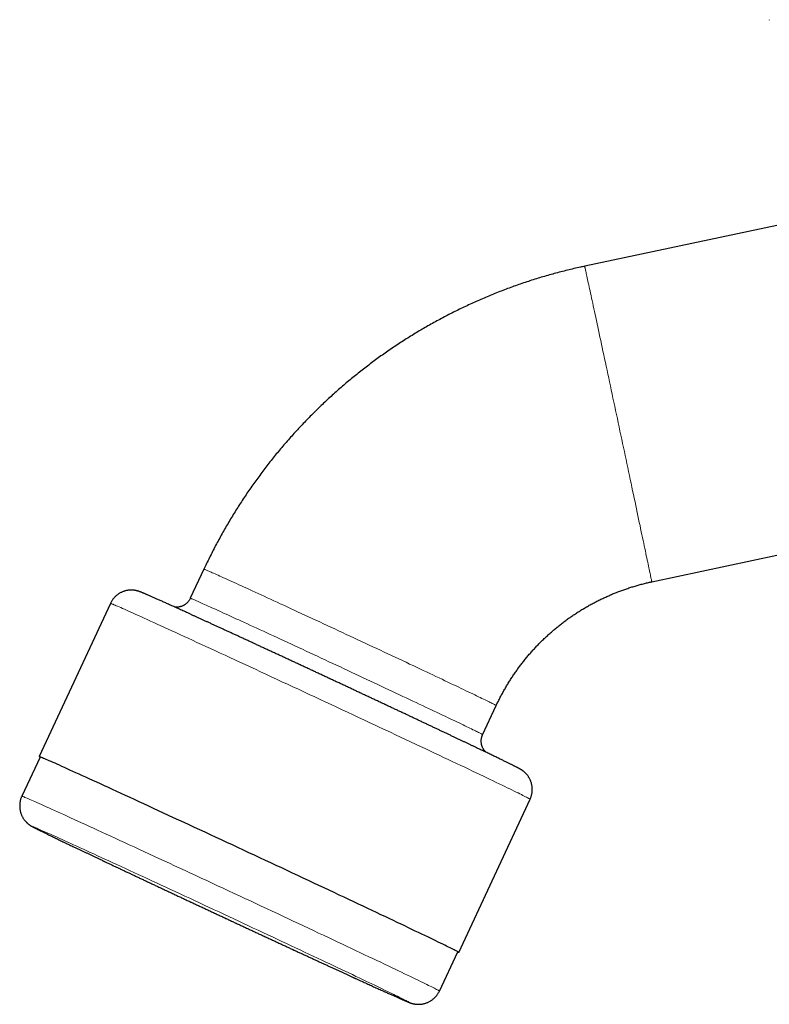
# Model space of a CAD drawing. Header units: millimetres. Extents: x 8 to 1336, y 12 to 1541.
# Tile 9 of 13: x 31 to 129, y 1372 to 1500. Entities that reach past the tile are written whole.
import ezdxf

# ---------------------------------------------------------------- set-up
doc = ezdxf.new("R2010")
doc.units = ezdxf.units.MM

msp = doc.modelspace()

# ---------------------------------------------------------------- linework, layer by layer
at = {"color": 7, "linetype": 'Continuous', "lineweight": 30}
for p, q in [((128.83, 1500.35), (128.83, 1500.3)), ((129.83, 1473.58), (104.79, 1468.26)), ((113.52, 1427.18), (129.83, 1430.65)), ((55.2, 1428.82), (53.43, 1425.03)), ((43.03, 1424.37), (33.73, 1404.43)), ((91.5, 1407.28), (93.27, 1411.07)), ((33.87, 1404.37), (31.49, 1399.27)), ((88.38, 1378.94), (97.68, 1398.88)), ((85.87, 1373.91), (88.25, 1379.01))]:
    msp.add_line(p, q, dxfattribs=at)
at = {"color": 252, "linetype": 'Continuous', "lineweight": 0, "flags": 128}
for points in [[(104.79, 1468.26), (104.79, 1468.26), (104.79, 1468.24), (104.8, 1468.21), (104.81, 1468.16), (104.82, 1468.11), (104.84, 1468.03), (104.86, 1467.95), (104.88, 1467.85), (104.91, 1467.73), (104.94, 1467.6), (104.97, 1467.46), (105, 1467.31), (105.04, 1467.14), (105.08, 1466.95), (105.12, 1466.76), (105.16, 1466.55), (105.21, 1466.33), (105.26, 1466.1), (105.32, 1465.85), (105.37, 1465.59), (105.43, 1465.32), (105.49, 1465.04), (105.55, 1464.74), (105.62, 1464.43), (105.69, 1464.12), (105.76, 1463.79), (105.83, 1463.45), (105.91, 1463.09), (105.99, 1462.73), (106.07, 1462.36), (106.15, 1461.98), (106.23, 1461.59), (106.32, 1461.18), (106.41, 1460.77), (106.5, 1460.35), (106.59, 1459.93), (106.68, 1459.49), (106.78, 1459.04), (106.87, 1458.59), (106.97, 1458.13), (107.07, 1457.67), (107.17, 1457.19), (107.27, 1456.71), (107.38, 1456.22), (107.48, 1455.73), (107.59, 1455.23), (107.7, 1454.73), (107.8, 1454.22), (107.91, 1453.71), (108.02, 1453.19), (108.13, 1452.67), (108.25, 1452.15), (108.36, 1451.62), (108.47, 1451.1), (108.58, 1450.56), (108.7, 1450.03), (108.81, 1449.49), (108.92, 1448.96), (109.04, 1448.42), (109.15, 1447.88)], [(109.15, 1447.88), (109.27, 1447.35), (109.38, 1446.81), (109.5, 1446.27), (109.61, 1445.74), (109.72, 1445.2), (109.84, 1444.67), (109.95, 1444.14), (110.06, 1443.61), (110.17, 1443.08), (110.28, 1442.56), (110.39, 1442.04), (110.5, 1441.53), (110.61, 1441.02), (110.72, 1440.51), (110.82, 1440.01), (110.93, 1439.52), (111.03, 1439.02), (111.14, 1438.54), (111.24, 1438.06), (111.34, 1437.59), (111.43, 1437.13), (111.53, 1436.67), (111.63, 1436.22), (111.72, 1435.78), (111.81, 1435.35), (111.9, 1434.92), (111.99, 1434.5), (112.07, 1434.1), (112.16, 1433.7), (112.24, 1433.31), (112.32, 1432.93), (112.4, 1432.57), (112.47, 1432.21), (112.55, 1431.86), (112.62, 1431.52), (112.69, 1431.2), (112.75, 1430.88), (112.81, 1430.58), (112.88, 1430.29), (112.93, 1430.01), (112.99, 1429.75), (113.04, 1429.49), (113.09, 1429.25), (113.14, 1429.02), (113.19, 1428.81), (113.23, 1428.6), (113.27, 1428.41), (113.31, 1428.24), (113.34, 1428.07), (113.37, 1427.92), (113.4, 1427.79), (113.42, 1427.66), (113.45, 1427.55), (113.47, 1427.46), (113.48, 1427.38), (113.5, 1427.31), (113.51, 1427.26), (113.51, 1427.22), (113.52, 1427.19), (113.52, 1427.18), (113.52, 1427.18)], [(55.2, 1428.82), (55.21, 1428.82), (55.23, 1428.82), (55.26, 1428.8), (55.31, 1428.79), (55.36, 1428.76), (55.44, 1428.74), (55.52, 1428.7), (55.62, 1428.66), (55.73, 1428.61), (55.85, 1428.56), (55.98, 1428.5), (56.13, 1428.44), (56.29, 1428.36), (56.46, 1428.29), (56.65, 1428.21), (56.85, 1428.12), (57.05, 1428.03), (57.28, 1427.93), (57.51, 1427.82), (57.75, 1427.71), (58.01, 1427.6), (58.27, 1427.48), (58.55, 1427.35), (58.84, 1427.22), (59.13, 1427.08), (59.44, 1426.94), (59.76, 1426.8), (60.09, 1426.65), (60.43, 1426.49), (60.78, 1426.34), (61.13, 1426.17), (61.5, 1426), (61.87, 1425.83), (62.26, 1425.66), (62.65, 1425.48), (63.05, 1425.29), (63.45, 1425.11), (63.87, 1424.92), (64.29, 1424.72), (64.72, 1424.52), (65.15, 1424.32), (65.59, 1424.12), (66.04, 1423.91), (66.49, 1423.7), (66.95, 1423.49), (67.41, 1423.28), (67.88, 1423.06), (68.35, 1422.84), (68.83, 1422.62), (69.31, 1422.4), (69.79, 1422.18), (70.28, 1421.95), (70.76, 1421.72), (71.26, 1421.49), (71.75, 1421.27), (72.24, 1421.04), (72.74, 1420.8), (73.24, 1420.57), (73.74, 1420.34), (74.23, 1420.11)], [(97.68, 1398.88), (97.68, 1398.88), (97.67, 1398.89), (97.64, 1398.91), (97.59, 1398.94), (97.53, 1398.98), (97.45, 1399.02), (97.34, 1399.08), (97.22, 1399.14), (97.08, 1399.21), (96.92, 1399.29), (96.75, 1399.38), (96.55, 1399.48), (96.34, 1399.58), (96.11, 1399.69), (95.86, 1399.81), (95.6, 1399.94), (95.32, 1400.08), (95.02, 1400.23), (94.7, 1400.38), (94.37, 1400.54), (94.02, 1400.71), (93.65, 1400.88), (93.27, 1401.07), (92.87, 1401.26), (92.46, 1401.46), (92.03, 1401.66), (91.59, 1401.87), (91.13, 1402.09), (90.66, 1402.31), (90.17, 1402.54), (89.68, 1402.78), (89.16, 1403.03), (88.64, 1403.27), (88.1, 1403.53), (87.55, 1403.79), (86.99, 1404.06), (86.42, 1404.33), (85.83, 1404.6), (85.24, 1404.88), (84.63, 1405.17), (84.02, 1405.46), (83.39, 1405.75), (82.76, 1406.05), (82.12, 1406.35), (81.47, 1406.66), (80.81, 1406.97), (80.15, 1407.28), (79.48, 1407.59), (78.8, 1407.91), (78.11, 1408.23), (77.43, 1408.55), (76.73, 1408.88), (76.04, 1409.21), (75.33, 1409.53), (74.63, 1409.86), (73.92, 1410.2), (73.21, 1410.53), (72.5, 1410.86), (71.78, 1411.19), (71.07, 1411.53), (70.35, 1411.86), (69.64, 1412.19), (68.92, 1412.53), (68.21, 1412.86), (67.5, 1413.19), (66.79, 1413.52), (66.08, 1413.85), (65.37, 1414.18), (64.67, 1414.5), (63.97, 1414.83), (63.28, 1415.15), (62.59, 1415.47), (61.91, 1415.79), (61.23, 1416.1), (60.56, 1416.41), (59.9, 1416.72), (59.24, 1417.02), (58.59, 1417.32), (57.95, 1417.62), (57.32, 1417.91), (56.69, 1418.2), (56.08, 1418.48), (55.47, 1418.76), (54.88, 1419.04), (54.29, 1419.3), (53.72, 1419.57), (53.16, 1419.83), (52.61, 1420.08), (52.07, 1420.33), (51.54, 1420.57), (51.03, 1420.8), (50.53, 1421.03), (50.05, 1421.25), (49.58, 1421.47), (49.12, 1421.68), (48.68, 1421.88), (48.25, 1422.07), (47.83, 1422.26), (47.44, 1422.44), (47.06, 1422.61), (46.69, 1422.78), (46.34, 1422.93), (46.01, 1423.08), (45.69, 1423.23), (45.39, 1423.36), (45.11, 1423.49), (44.84, 1423.6), (44.6, 1423.71), (44.37, 1423.82), (44.15, 1423.91), (43.96, 1423.99), (43.78, 1424.07), (43.63, 1424.14), (43.49, 1424.2), (43.37, 1424.25), (43.26, 1424.29), (43.18, 1424.32), (43.11, 1424.35), (43.07, 1424.36), (43.04, 1424.37), (43.03, 1424.37)], [(53.43, 1425.03), (53.44, 1425.03), (53.46, 1425.03), (53.49, 1425.02), (53.54, 1425), (53.6, 1424.98), (53.67, 1424.95), (53.75, 1424.91), (53.85, 1424.87), (53.96, 1424.82), (54.08, 1424.77), (54.22, 1424.71), (54.37, 1424.65), (54.53, 1424.58), (54.7, 1424.5), (54.88, 1424.42), (55.08, 1424.33), (55.29, 1424.24), (55.51, 1424.14), (55.74, 1424.03), (55.98, 1423.92), (56.24, 1423.81), (56.51, 1423.69), (56.78, 1423.56), (57.07, 1423.43), (57.37, 1423.3), (57.68, 1423.16), (57.99, 1423.01), (58.32, 1422.86), (58.66, 1422.71), (59.01, 1422.55), (59.37, 1422.38), (59.73, 1422.22), (60.11, 1422.04), (60.49, 1421.87), (60.88, 1421.69), (61.28, 1421.51), (61.69, 1421.32), (62.1, 1421.13), (62.52, 1420.93), (62.95, 1420.74), (63.39, 1420.54), (63.83, 1420.33), (64.27, 1420.13), (64.73, 1419.92), (65.18, 1419.7), (65.65, 1419.49), (66.11, 1419.27), (66.59, 1419.05), (67.06, 1418.83), (67.54, 1418.61), (68.02, 1418.39), (68.51, 1418.16), (69, 1417.94), (69.49, 1417.71), (69.98, 1417.48), (70.48, 1417.25), (70.97, 1417.02), (71.47, 1416.78), (71.97, 1416.55), (72.47, 1416.32), (72.97, 1416.09), (73.46, 1415.86), (73.96, 1415.62), (74.46, 1415.39), (74.95, 1415.16), (75.44, 1414.93), (75.94, 1414.7), (76.42, 1414.47), (76.91, 1414.24), (77.39, 1414.02), (77.87, 1413.79), (78.35, 1413.57), (78.82, 1413.35), (79.29, 1413.13), (79.75, 1412.91), (80.21, 1412.7), (80.66, 1412.48), (81.11, 1412.27), (81.55, 1412.07), (81.98, 1411.86), (82.41, 1411.66), (82.83, 1411.46), (83.25, 1411.26), (83.65, 1411.07), (84.05, 1410.88), (84.44, 1410.7), (84.83, 1410.52), (85.2, 1410.34), (85.57, 1410.17), (85.92, 1410), (86.27, 1409.83), (86.61, 1409.67), (86.94, 1409.51), (87.26, 1409.36), (87.57, 1409.22), (87.86, 1409.07), (88.15, 1408.94), (88.43, 1408.8), (88.69, 1408.68), (88.95, 1408.55), (89.19, 1408.44), (89.43, 1408.32), (89.65, 1408.22), (89.85, 1408.12), (90.05, 1408.02), (90.24, 1407.93), (90.41, 1407.85), (90.57, 1407.77), (90.72, 1407.69), (90.85, 1407.63), (90.97, 1407.57), (91.08, 1407.51), (91.18, 1407.46), (91.27, 1407.42), (91.34, 1407.38), (91.4, 1407.35), (91.44, 1407.32), (91.47, 1407.3), (91.49, 1407.29), (91.5, 1407.28), (91.5, 1407.28)], [(74.23, 1420.11), (74.73, 1419.88), (75.23, 1419.64), (75.73, 1419.41), (76.22, 1419.18), (76.72, 1418.95), (77.21, 1418.72), (77.7, 1418.49), (78.19, 1418.26), (78.68, 1418.03), (79.16, 1417.81), (79.64, 1417.58), (80.11, 1417.36), (80.59, 1417.14), (81.05, 1416.92), (81.52, 1416.7), (81.97, 1416.48), (82.43, 1416.27), (82.87, 1416.06), (83.31, 1415.85), (83.75, 1415.65), (84.18, 1415.45), (84.6, 1415.25), (85.01, 1415.05), (85.42, 1414.86), (85.82, 1414.67), (86.21, 1414.49), (86.59, 1414.31), (86.97, 1414.13), (87.33, 1413.95), (87.69, 1413.78), (88.04, 1413.62), (88.38, 1413.46), (88.71, 1413.3), (89.02, 1413.15), (89.33, 1413), (89.63, 1412.86), (89.92, 1412.72), (90.2, 1412.59), (90.46, 1412.46), (90.72, 1412.34), (90.96, 1412.22), (91.19, 1412.11), (91.41, 1412), (91.62, 1411.9), (91.82, 1411.81), (92, 1411.72), (92.17, 1411.63), (92.33, 1411.55), (92.48, 1411.48), (92.62, 1411.41), (92.74, 1411.35), (92.85, 1411.3), (92.95, 1411.25), (93.03, 1411.2), (93.1, 1411.17), (93.16, 1411.14), (93.21, 1411.11), (93.24, 1411.09), (93.26, 1411.08), (93.27, 1411.07), (93.27, 1411.07)], [(31.49, 1399.27), (31.5, 1399.27), (31.52, 1399.27), (31.56, 1399.26), (31.61, 1399.24), (31.69, 1399.21), (31.79, 1399.17), (31.9, 1399.12), (32.03, 1399.07), (32.18, 1399), (32.35, 1398.93), (32.54, 1398.85), (32.74, 1398.76), (32.96, 1398.66), (33.2, 1398.56), (33.46, 1398.44), (33.73, 1398.32), (34.03, 1398.19), (34.33, 1398.05), (34.66, 1397.9), (35, 1397.75), (35.36, 1397.59), (35.73, 1397.42), (36.12, 1397.24), (36.53, 1397.06), (36.95, 1396.87), (37.38, 1396.67), (37.83, 1396.47), (38.3, 1396.25), (38.77, 1396.04), (39.27, 1395.81), (39.77, 1395.58), (40.29, 1395.34), (40.82, 1395.1), (41.36, 1394.85), (41.92, 1394.6), (42.48, 1394.34), (43.06, 1394.07), (43.65, 1393.8), (44.24, 1393.52), (44.85, 1393.24), (45.47, 1392.96), (46.1, 1392.67), (46.73, 1392.38), (47.38, 1392.08), (48.03, 1391.78), (48.69, 1391.47), (49.35, 1391.16), (50.02, 1390.85), (50.7, 1390.54), (51.38, 1390.22), (52.07, 1389.9), (52.76, 1389.58), (53.46, 1389.26), (54.16, 1388.93), (54.86, 1388.61), (55.57, 1388.28), (56.28, 1387.95), (56.99, 1387.62), (57.7, 1387.29), (58.41, 1386.95), (59.12, 1386.62), (59.83, 1386.29), (60.54, 1385.96), (61.25, 1385.63), (61.96, 1385.3), (62.67, 1384.97), (63.37, 1384.64), (64.07, 1384.31), (64.77, 1383.99), (65.46, 1383.66), (66.14, 1383.34), (66.83, 1383.02), (67.5, 1382.7), (68.17, 1382.39), (68.84, 1382.08), (69.49, 1381.77), (70.14, 1381.46), (70.78, 1381.16), (71.42, 1380.86), (72.04, 1380.57), (72.66, 1380.28), (73.26, 1379.99), (73.86, 1379.71), (74.44, 1379.43), (75.02, 1379.16), (75.58, 1378.9), (76.13, 1378.64), (76.67, 1378.38), (77.2, 1378.13), (77.71, 1377.89), (78.22, 1377.65), (78.7, 1377.42), (79.18, 1377.19), (79.64, 1376.97), (80.09, 1376.76), (80.52, 1376.55), (80.93, 1376.35), (81.34, 1376.16), (81.72, 1375.97), (82.09, 1375.8), (82.45, 1375.63), (82.78, 1375.46), (83.1, 1375.31), (83.41, 1375.16), (83.7, 1375.02), (83.97, 1374.89), (84.22, 1374.77), (84.45, 1374.65), (84.67, 1374.54), (84.87, 1374.44), (85.05, 1374.35), (85.22, 1374.27), (85.36, 1374.2), (85.49, 1374.13), (85.6, 1374.07), (85.69, 1374.03), (85.76, 1373.99), (85.82, 1373.95), (85.85, 1373.93), (85.87, 1373.92), (85.87, 1373.91)], [(81.7, 1372.52), (81.77, 1372.5), (81.83, 1372.48), (81.86, 1372.47), (81.88, 1372.46), (81.88, 1372.47), (81.87, 1372.48), (81.84, 1372.5), (81.79, 1372.53), (81.72, 1372.56), (81.64, 1372.61), (81.54, 1372.66), (81.43, 1372.72), (81.3, 1372.78), (81.15, 1372.86), (80.99, 1372.94), (80.81, 1373.03), (80.61, 1373.13), (80.4, 1373.23), (80.17, 1373.34), (79.93, 1373.46), (79.67, 1373.59), (79.39, 1373.72), (79.1, 1373.86), (78.8, 1374), (78.48, 1374.16), (78.15, 1374.32), (77.8, 1374.48), (77.44, 1374.66), (77.07, 1374.84), (76.68, 1375.02), (76.28, 1375.21), (75.86, 1375.41), (75.43, 1375.61), (75, 1375.82), (74.54, 1376.04), (74.08, 1376.26), (73.61, 1376.48), (73.12, 1376.71), (72.62, 1376.95), (72.12, 1377.19), (71.6, 1377.43), (71.07, 1377.68), (70.54, 1377.93), (69.99, 1378.19), (69.44, 1378.45), (68.88, 1378.72), (68.31, 1378.98), (67.73, 1379.26), (67.14, 1379.53), (66.55, 1379.81), (65.96, 1380.09), (65.35, 1380.37), (64.74, 1380.66), (64.13, 1380.95), (63.51, 1381.24), (62.89, 1381.53), (62.26, 1381.82), (61.63, 1382.11), (61, 1382.41), (60.37, 1382.71), (59.73, 1383), (59.09, 1383.3), (58.45, 1383.6), (57.81, 1383.9), (57.17, 1384.2), (56.53, 1384.5), (55.89, 1384.8), (55.25, 1385.09), (54.61, 1385.39), (53.98, 1385.69), (53.35, 1385.98), (52.71, 1386.27), (52.09, 1386.56), (51.46, 1386.85), (50.85, 1387.14), (50.23, 1387.43), (49.62, 1387.71), (49.02, 1387.99), (48.42, 1388.27), (47.82, 1388.54), (47.24, 1388.81), (46.66, 1389.08), (46.09, 1389.34), (45.52, 1389.6), (44.97, 1389.86), (44.42, 1390.11), (43.88, 1390.36), (43.35, 1390.6), (42.83, 1390.84), (42.32, 1391.08), (41.83, 1391.31), (41.34, 1391.53), (40.86, 1391.75), (40.39, 1391.96), (39.94, 1392.17), (39.5, 1392.37), (39.07, 1392.57), (38.65, 1392.76), (38.24, 1392.94), (37.85, 1393.12), (37.47, 1393.29), (37.11, 1393.46), (36.76, 1393.62), (36.42, 1393.77), (36.1, 1393.92), (35.79, 1394.05), (35.5, 1394.19), (35.22, 1394.31), (34.96, 1394.43), (34.71, 1394.54), (34.48, 1394.64), (34.27, 1394.74), (34.07, 1394.82), (33.88, 1394.9), (33.72, 1394.98), (33.56, 1395.04), (33.43, 1395.1), (33.31, 1395.15), (33.21, 1395.19), (33.12, 1395.23), (33.05, 1395.25), (33, 1395.27), (32.97, 1395.28), (32.95, 1395.29), (32.94, 1395.28), (32.96, 1395.27), (32.99, 1395.25), (33.04, 1395.22), (33.1, 1395.19), (33.19, 1395.14), (33.28, 1395.09), (33.4, 1395.03), (33.53, 1394.97), (33.68, 1394.89), (33.84, 1394.81), (34.02, 1394.72), (34.22, 1394.62), (34.43, 1394.52), (34.66, 1394.41), (34.9, 1394.29), (35.16, 1394.16), (35.43, 1394.03), (35.72, 1393.89), (36.03, 1393.75), (36.34, 1393.59), (36.68, 1393.43), (37.02, 1393.27), (37.39, 1393.09), (37.76, 1392.91), (38.15, 1392.73), (38.55, 1392.54), (38.96, 1392.34), (39.39, 1392.14), (39.83, 1391.93), (40.28, 1391.71), (40.75, 1391.49), (41.22, 1391.27), (41.71, 1391.04), (42.2, 1390.8), (42.71, 1390.56), (43.23, 1390.32), (43.75, 1390.07), (44.29, 1389.82), (44.84, 1389.56), (45.39, 1389.3), (45.95, 1389.03), (46.52, 1388.76), (47.1, 1388.49), (47.68, 1388.22), (48.27, 1387.94), (48.87, 1387.66), (49.47, 1387.38), (50.08, 1387.09), (50.7, 1386.8), (51.32, 1386.51), (51.94, 1386.22), (52.56, 1385.93), (53.19, 1385.63), (53.83, 1385.34), (54.46, 1385.04), (55.1, 1384.74), (55.74, 1384.45), (56.38, 1384.15), (57.02, 1383.85), (57.66, 1383.55), (58.3, 1383.25), (58.94, 1382.95), (59.58, 1382.66), (60.21, 1382.36), (60.85, 1382.06), (61.48, 1381.77), (62.11, 1381.48), (62.74, 1381.19), (63.36, 1380.9), (63.98, 1380.61), (64.6, 1380.32), (65.21, 1380.04), (65.81, 1379.76), (66.41, 1379.48), (67, 1379.21), (67.59, 1378.94), (68.17, 1378.67), (68.74, 1378.41), (69.3, 1378.15), (69.86, 1377.89), (70.41, 1377.64), (70.94, 1377.39), (71.47, 1377.15), (71.99, 1376.91), (72.5, 1376.67), (73, 1376.44), (73.49, 1376.22), (73.97, 1376), (74.43, 1375.79), (74.89, 1375.58), (75.33, 1375.38), (75.76, 1375.18), (76.18, 1374.99), (76.58, 1374.81), (76.97, 1374.63), (77.35, 1374.46), (77.72, 1374.29), (78.07, 1374.13), (78.4, 1373.98), (78.73, 1373.83), (79.03, 1373.69), (79.33, 1373.56), (79.6, 1373.44), (79.87, 1373.32), (80.11, 1373.21), (80.34, 1373.11), (80.56, 1373.01), (80.76, 1372.93), (80.94, 1372.84), (81.11, 1372.77), (81.26, 1372.71), (81.4, 1372.65), (81.52, 1372.6), (81.62, 1372.56), (81.7, 1372.52)]]:
    msp.add_lwpolyline(points, dxfattribs=at)
at = {"color": 7, "linetype": 'Continuous', "lineweight": 30, "flags": 128}
msp.add_lwpolyline([(88.24, 1378.99), (88.3, 1378.97), (88.34, 1378.95), (88.37, 1378.94), (88.38, 1378.95), (88.37, 1378.96), (88.34, 1378.98), (88.3, 1379), (88.23, 1379.04), (88.15, 1379.09), (88.05, 1379.14), (87.92, 1379.2), (87.78, 1379.27), (87.63, 1379.35), (87.45, 1379.44), (87.26, 1379.54), (87.04, 1379.64), (86.81, 1379.75), (86.57, 1379.88), (86.3, 1380.01), (86.02, 1380.14), (85.72, 1380.29), (85.4, 1380.44), (85.07, 1380.6), (84.72, 1380.77), (84.35, 1380.95), (83.97, 1381.13), (83.58, 1381.32), (83.16, 1381.52), (82.73, 1381.72), (82.29, 1381.93), (81.83, 1382.15), (81.36, 1382.38), (80.88, 1382.61), (80.38, 1382.84), (79.87, 1383.09), (79.34, 1383.34), (78.8, 1383.59), (78.25, 1383.85), (77.69, 1384.12), (77.12, 1384.39), (76.53, 1384.66), (75.94, 1384.94), (75.33, 1385.23), (74.72, 1385.52), (74.09, 1385.81), (73.46, 1386.11), (72.82, 1386.41), (72.17, 1386.72), (71.51, 1387.03), (70.85, 1387.34), (70.18, 1387.66), (69.5, 1387.97), (68.82, 1388.29), (68.13, 1388.62), (67.44, 1388.94), (66.74, 1389.27), (66.04, 1389.6), (65.33, 1389.93), (64.62, 1390.26), (63.91, 1390.59), (63.2, 1390.92), (62.49, 1391.26), (61.77, 1391.59), (61.06, 1391.92), (60.34, 1392.26), (59.63, 1392.59), (58.91, 1392.92), (58.2, 1393.25), (57.49, 1393.58), (56.78, 1393.91), (56.08, 1394.24), (55.38, 1394.57), (54.68, 1394.89), (53.98, 1395.21), (53.3, 1395.53), (52.61, 1395.85), (51.93, 1396.16), (51.26, 1396.47), (50.6, 1396.78), (49.94, 1397.08), (49.29, 1397.38), (48.65, 1397.68), (48.02, 1397.97), (47.39, 1398.26), (46.78, 1398.55), (46.17, 1398.82), (45.58, 1399.1), (44.99, 1399.37), (44.42, 1399.63), (43.86, 1399.89), (43.31, 1400.14), (42.77, 1400.39), (42.25, 1400.63), (41.73, 1400.86), (41.24, 1401.09), (40.75, 1401.31), (40.28, 1401.53), (39.82, 1401.74), (39.38, 1401.94), (38.95, 1402.13), (38.54, 1402.32), (38.14, 1402.5), (37.76, 1402.67), (37.39, 1402.84), (37.04, 1403), (36.71, 1403.15), (36.39, 1403.29), (36.09, 1403.42), (35.81, 1403.55), (35.55, 1403.67), (35.3, 1403.78), (35.07, 1403.88), (34.86, 1403.97), (34.66, 1404.06), (34.49, 1404.13), (34.33, 1404.2), (34.19, 1404.26), (34.07, 1404.31), (33.96, 1404.35), (33.88, 1404.38), (33.82, 1404.41), (33.77, 1404.42), (33.74, 1404.43), (33.73, 1404.43), (33.74, 1404.42), (33.77, 1404.4), (33.82, 1404.37), (33.86, 1404.35)], dxfattribs=at)
at = {"color": 7, "linetype": 'Continuous', "lineweight": 30}
for points, knots in [([(104.79, 1468.26), (104.61, 1468.22), (104.14, 1468.12), (103.39, 1467.95), (102.53, 1467.74), (101.68, 1467.53), (100.83, 1467.3), (99.98, 1467.06), (99.13, 1466.82), (98.29, 1466.56), (97.45, 1466.29), (96.61, 1466.01), (95.78, 1465.72), (94.95, 1465.42), (94.13, 1465.11), (93.31, 1464.79), (92.49, 1464.46), (91.68, 1464.12), (90.87, 1463.76), (90.07, 1463.4), (89.27, 1463.03), (88.47, 1462.65), (87.68, 1462.26), (86.9, 1461.86), (86.12, 1461.45), (85.34, 1461.03), (84.57, 1460.6), (83.81, 1460.16), (83.05, 1459.72), (82.3, 1459.26), (81.55, 1458.79), (80.81, 1458.31), (80.07, 1457.83), (79.34, 1457.34), (78.62, 1456.83), (77.9, 1456.32), (77.19, 1455.8), (76.49, 1455.27), (75.79, 1454.73), (75.1, 1454.18), (74.42, 1453.63), (73.74, 1453.06), (73.07, 1452.49), (72.41, 1451.91), (71.75, 1451.32), (71.11, 1450.72), (70.47, 1450.12), (69.83, 1449.5), (69.21, 1448.88), (68.59, 1448.25), (67.98, 1447.62), (67.38, 1446.97), (66.78, 1446.32), (66.2, 1445.66), (65.62, 1445), (65.05, 1444.33), (64.49, 1443.65), (63.94, 1442.96), (63.4, 1442.27), (62.86, 1441.57), (62.34, 1440.86), (61.82, 1440.15), (61.31, 1439.43), (60.81, 1438.7), (60.32, 1437.97), (59.84, 1437.23), (59.37, 1436.49), (58.9, 1435.74), (58.45, 1434.98), (58.01, 1434.22), (57.57, 1433.45), (57.15, 1432.68), (56.73, 1431.91), (56.32, 1431.12), (55.93, 1430.34), (55.55, 1429.57), (55.31, 1429.06), (55.2, 1428.82)], [0, 0, 0, 0, 0.008414, 0.02183, 0.035247, 0.048663, 0.062079, 0.075496, 0.088912, 0.102328, 0.115745, 0.129161, 0.142577, 0.155994, 0.16941, 0.182826, 0.196242, 0.209659, 0.223075, 0.236491, 0.249908, 0.263324, 0.27674, 0.290157, 0.303573, 0.316989, 0.330406, 0.343822, 0.357238, 0.370654, 0.384071, 0.397487, 0.410903, 0.42432, 0.437736, 0.451152, 0.464568, 0.477985, 0.491401, 0.504817, 0.518234, 0.53165, 0.545066, 0.558482, 0.571899, 0.585315, 0.598731, 0.612148, 0.625564, 0.63898, 0.652396, 0.665813, 0.679229, 0.692645, 0.706061, 0.719478, 0.732894, 0.74631, 0.759726, 0.773143, 0.786559, 0.799975, 0.813391, 0.826808, 0.840224, 0.85364, 0.867056, 0.880473, 0.893889, 0.907305, 0.920721, 0.934138, 0.947554, 0.96097, 0.974386, 0.987802, 1, 1, 1, 1]), ([(93.27, 1411.07), (93.3, 1411.14), (93.41, 1411.38), (93.61, 1411.78), (93.86, 1412.28), (94.13, 1412.78), (94.41, 1413.27), (94.69, 1413.75), (94.99, 1414.23), (95.29, 1414.71), (95.6, 1415.18), (95.93, 1415.64), (96.26, 1416.09), (96.6, 1416.54), (96.95, 1416.98), (97.3, 1417.42), (97.67, 1417.85), (98.04, 1418.27), (98.42, 1418.68), (98.81, 1419.09), (99.21, 1419.49), (99.62, 1419.88), (100.03, 1420.26), (100.45, 1420.64), (100.88, 1421), (101.31, 1421.36), (101.75, 1421.71), (102.2, 1422.05), (102.65, 1422.39), (103.12, 1422.71), (103.58, 1423.02), (104.06, 1423.33), (104.54, 1423.63), (105.02, 1423.91), (105.51, 1424.19), (106.01, 1424.46), (106.51, 1424.72), (107.01, 1424.96), (107.52, 1425.2), (108.04, 1425.43), (108.56, 1425.65), (109.08, 1425.86), (109.61, 1426.06), (110.14, 1426.24), (110.67, 1426.42), (111.21, 1426.59), (111.75, 1426.75), (112.29, 1426.89), (112.83, 1427.03), (113.24, 1427.12), (113.47, 1427.17), (113.52, 1427.18)], [0, 0, 0, 0, 0.0084141, 0.0294066, 0.0503992, 0.0713919, 0.0923845, 0.1133771, 0.1343697, 0.1553623, 0.1763549, 0.1973474, 0.2183399, 0.2393324, 0.2603249, 0.2813173, 0.3023097, 0.3233021, 0.3442945, 0.3652869, 0.3862792, 0.4072715, 0.4282638, 0.4492561, 0.4702483, 0.4912405, 0.5122327, 0.5332249, 0.554217, 0.5752091, 0.5962012, 0.6171933, 0.6381854, 0.6591774, 0.6801694, 0.7011614, 0.7221534, 0.7431454, 0.7641373, 0.7851292, 0.8061211, 0.827113, 0.8481049, 0.8690968, 0.8900886, 0.9110804, 0.9320722, 0.953064, 0.9740558, 0.993943, 1, 1, 1, 1]), ([(97.68, 1398.88), (97.7, 1398.93), (97.75, 1399.04), (97.81, 1399.2), (97.86, 1399.38), (97.9, 1399.55), (97.93, 1399.72), (97.95, 1399.9), (97.96, 1400.07), (97.96, 1400.24), (97.95, 1400.41), (97.93, 1400.58), (97.9, 1400.75), (97.86, 1400.91), (97.82, 1401.07), (97.77, 1401.22), (97.7, 1401.37), (97.64, 1401.51), (97.56, 1401.64), (97.49, 1401.77), (97.41, 1401.89), (97.33, 1402), (97.25, 1402.1), (97.17, 1402.19), (97.09, 1402.26), (97.02, 1402.33), (96.96, 1402.39), (96.9, 1402.45), (96.84, 1402.49), (96.79, 1402.53), (96.74, 1402.57), (96.69, 1402.61), (96.64, 1402.64), (96.6, 1402.67), (96.56, 1402.7), (96.51, 1402.72), (96.47, 1402.75), (96.42, 1402.78), (96.37, 1402.81), (96.32, 1402.84), (96.24, 1402.88), (96.14, 1402.93), (96.03, 1402.99), (95.93, 1403.05), (95.81, 1403.1), (95.69, 1403.17), (95.56, 1403.23), (95.42, 1403.3), (95.27, 1403.38), (95.12, 1403.45), (94.95, 1403.53), (94.78, 1403.62), (94.6, 1403.71), (94.41, 1403.8), (94.21, 1403.89), (94.01, 1404), (93.79, 1404.1), (93.57, 1404.21), (93.33, 1404.32), (93.09, 1404.44), (92.84, 1404.56), (92.58, 1404.68), (92.32, 1404.81), (92.04, 1404.94), (91.76, 1405.08), (91.47, 1405.21), (91.17, 1405.36), (90.87, 1405.5), (90.55, 1405.65), (90.23, 1405.81), (89.9, 1405.96), (89.56, 1406.12), (89.22, 1406.29), (88.87, 1406.45), (88.51, 1406.62), (88.15, 1406.79), (87.78, 1406.97), (87.4, 1407.15), (87.02, 1407.33), (86.63, 1407.51), (86.23, 1407.7), (85.83, 1407.89), (85.43, 1408.08), (85.01, 1408.28), (84.6, 1408.47), (84.17, 1408.67), (83.75, 1408.88), (83.31, 1409.08), (82.87, 1409.29), (82.43, 1409.49), (81.99, 1409.7), (81.54, 1409.92), (81.08, 1410.13), (80.62, 1410.34), (80.16, 1410.56), (79.69, 1410.78), (79.23, 1411), (78.75, 1411.22), (78.28, 1411.44), (77.8, 1411.67), (77.32, 1411.89), (76.84, 1412.12), (76.36, 1412.34), (75.87, 1412.57), (75.38, 1412.8), (74.89, 1413.03), (74.4, 1413.26), (73.91, 1413.49), (73.42, 1413.72), (72.93, 1413.95), (72.43, 1414.18), (71.94, 1414.41), (71.44, 1414.64), (70.95, 1414.87), (70.46, 1415.1), (69.96, 1415.33), (69.47, 1415.56), (68.98, 1415.79), (68.49, 1416.02), (68, 1416.24), (67.51, 1416.47), (67.02, 1416.7), (66.54, 1416.92), (66.06, 1417.15), (65.58, 1417.37), (65.1, 1417.59), (64.62, 1417.81), (64.15, 1418.03), (63.68, 1418.25), (63.21, 1418.46), (62.75, 1418.68), (62.29, 1418.89), (61.84, 1419.1), (61.38, 1419.31), (60.94, 1419.52), (60.49, 1419.72), (60.05, 1419.93), (59.62, 1420.13), (59.19, 1420.32), (58.77, 1420.52), (58.35, 1420.71), (57.93, 1420.9), (57.52, 1421.09), (57.12, 1421.28), (56.72, 1421.46), (56.33, 1421.64), (55.95, 1421.82), (55.57, 1421.99), (55.2, 1422.16), (54.83, 1422.33), (54.47, 1422.49), (54.12, 1422.65), (53.77, 1422.81), (53.44, 1422.97), (53.11, 1423.12), (52.78, 1423.27), (52.47, 1423.41), (52.16, 1423.55), (51.86, 1423.69), (51.56, 1423.82), (51.28, 1423.95), (51, 1424.07), (50.74, 1424.2), (50.47, 1424.31), (50.22, 1424.43), (49.98, 1424.54), (49.74, 1424.64), (49.52, 1424.74), (49.3, 1424.84), (49.09, 1424.94), (48.89, 1425.02), (48.7, 1425.11), (48.52, 1425.19), (48.34, 1425.27), (48.18, 1425.34), (48.02, 1425.41), (47.87, 1425.47), (47.73, 1425.54), (47.6, 1425.59), (47.48, 1425.65), (47.36, 1425.7), (47.25, 1425.74), (47.13, 1425.79), (47.03, 1425.83), (46.94, 1425.86), (46.87, 1425.89), (46.81, 1425.91), (46.76, 1425.93), (46.71, 1425.95), (46.66, 1425.96), (46.6, 1425.98), (46.55, 1425.99), (46.49, 1426.01), (46.43, 1426.02), (46.36, 1426.04), (46.29, 1426.05), (46.21, 1426.07), (46.13, 1426.08), (46.03, 1426.09), (45.92, 1426.1), (45.81, 1426.1), (45.68, 1426.1), (45.54, 1426.09), (45.39, 1426.08), (45.24, 1426.06), (45.08, 1426.03), (44.92, 1425.99), (44.77, 1425.94), (44.61, 1425.88), (44.45, 1425.81), (44.3, 1425.73), (44.16, 1425.65), (44.02, 1425.55), (43.88, 1425.45), (43.74, 1425.33), (43.61, 1425.21), (43.48, 1425.07), (43.36, 1424.92), (43.25, 1424.77), (43.16, 1424.61), (43.08, 1424.48), (43.04, 1424.4), (43.03, 1424.37)], [0, 0, 0, 0, 0.001811, 0.003763, 0.0057, 0.007624, 0.009535, 0.011432, 0.013315, 0.015184, 0.017039, 0.018879, 0.020704, 0.022512, 0.024302, 0.026072, 0.027819, 0.02954, 0.031228, 0.032876, 0.034472, 0.036004, 0.037459, 0.03883, 0.040117, 0.041331, 0.042487, 0.043608, 0.044716, 0.045836, 0.046986, 0.048196, 0.049494, 0.050916, 0.052503, 0.054306, 0.056393, 0.058859, 0.061849, 0.065615, 0.07069, 0.078845, 0.085832, 0.09236, 0.098586, 0.105174, 0.111555, 0.117808, 0.123978, 0.13009, 0.136161, 0.1422, 0.148216, 0.154213, 0.160196, 0.166167, 0.172128, 0.178081, 0.184028, 0.189969, 0.195905, 0.201838, 0.207767, 0.213693, 0.219616, 0.225537, 0.231457, 0.237374, 0.24329, 0.249204, 0.255118, 0.26103, 0.266941, 0.272851, 0.278761, 0.28467, 0.290578, 0.296486, 0.302393, 0.308299, 0.314205, 0.320111, 0.326016, 0.331921, 0.337826, 0.34373, 0.349634, 0.355538, 0.361442, 0.367345, 0.373248, 0.379151, 0.385054, 0.390957, 0.396859, 0.402762, 0.408664, 0.414566, 0.420468, 0.42637, 0.432272, 0.438174, 0.444076, 0.449978, 0.455879, 0.461781, 0.467683, 0.473584, 0.479486, 0.485387, 0.491289, 0.49719, 0.503092, 0.508993, 0.514895, 0.520796, 0.526697, 0.532599, 0.538501, 0.544402, 0.550304, 0.556205, 0.562107, 0.568009, 0.573911, 0.579813, 0.585715, 0.591617, 0.597519, 0.603421, 0.609323, 0.615226, 0.621129, 0.627031, 0.632934, 0.638837, 0.644741, 0.650644, 0.656548, 0.662452, 0.668356, 0.674261, 0.680165, 0.686071, 0.691976, 0.697882, 0.703788, 0.709695, 0.715602, 0.72151, 0.727419, 0.733328, 0.739237, 0.745148, 0.75106, 0.756972, 0.762886, 0.768801, 0.774717, 0.780635, 0.786555, 0.792477, 0.798401, 0.804327, 0.810257, 0.81619, 0.822128, 0.82807, 0.834017, 0.839972, 0.845934, 0.851907, 0.857891, 0.86389, 0.869908, 0.875949, 0.882022, 0.888136, 0.894306, 0.900557, 0.906928, 0.913491, 0.920391, 0.928008, 0.933867, 0.938455, 0.941513, 0.944071, 0.946219, 0.948058, 0.949667, 0.951102, 0.952411, 0.953632, 0.954799, 0.955943, 0.957086, 0.958251, 0.959464, 0.960748, 0.962121, 0.963594, 0.965163, 0.966816, 0.968533, 0.970295, 0.972088, 0.973902, 0.975729, 0.977565, 0.979408, 0.981255, 0.983106, 0.984959, 0.986814, 0.988881, 0.990935, 0.992971, 0.99499, 0.996993, 0.99898, 1, 1, 1, 1]), ([(53.43, 1425.03), (53.43, 1425.03), (53.41, 1424.98), (53.36, 1424.89), (53.29, 1424.76), (53.2, 1424.65), (53.11, 1424.54), (53.01, 1424.43), (52.91, 1424.34), (52.8, 1424.26), (52.68, 1424.18), (52.57, 1424.11), (52.45, 1424.05), (52.33, 1424), (52.21, 1423.96), (52.09, 1423.93), (51.97, 1423.91), (51.85, 1423.89), (51.75, 1423.88), (51.65, 1423.88), (51.56, 1423.88), (51.48, 1423.88), (51.43, 1423.89), (51.41, 1423.89)], [0, 0, 0, 0, 0.005747, 0.063776, 0.121179, 0.177975, 0.234178, 0.28979, 0.344808, 0.399222, 0.453011, 0.506139, 0.558555, 0.61018, 0.660895, 0.710519, 0.758782, 0.805312, 0.849658, 0.891419, 0.930431, 0.9669, 1, 1, 1, 1]), ([(91.93, 1405), (91.92, 1405.01), (91.89, 1405.03), (91.84, 1405.08), (91.78, 1405.15), (91.72, 1405.23), (91.65, 1405.32), (91.59, 1405.42), (91.53, 1405.53), (91.47, 1405.65), (91.42, 1405.77), (91.38, 1405.9), (91.35, 1406.04), (91.33, 1406.17), (91.31, 1406.31), (91.31, 1406.45), (91.32, 1406.59), (91.33, 1406.73), (91.36, 1406.88), (91.4, 1407.03), (91.45, 1407.16), (91.48, 1407.24), (91.5, 1407.28)], [0, 0, 0, 0, 0.022509, 0.059106, 0.098298, 0.140651, 0.186275, 0.234772, 0.285435, 0.337572, 0.390662, 0.444365, 0.498468, 0.552837, 0.607388, 0.662067, 0.716839, 0.771679, 0.832286, 0.892291, 0.951566, 1, 1, 1, 1]), ([(31.49, 1399.27), (31.47, 1399.22), (31.42, 1399.12), (31.36, 1398.96), (31.31, 1398.78), (31.27, 1398.61), (31.24, 1398.44), (31.22, 1398.26), (31.21, 1398.09), (31.21, 1397.92), (31.22, 1397.75), (31.24, 1397.58), (31.27, 1397.41), (31.31, 1397.25), (31.35, 1397.09), (31.4, 1396.94), (31.46, 1396.79), (31.53, 1396.65), (31.6, 1396.52), (31.68, 1396.39), (31.76, 1396.27), (31.84, 1396.16), (31.92, 1396.06), (32, 1395.97), (32.08, 1395.89), (32.15, 1395.82), (32.21, 1395.76), (32.27, 1395.71), (32.33, 1395.66), (32.38, 1395.62), (32.43, 1395.58), (32.48, 1395.55), (32.53, 1395.52), (32.57, 1395.49), (32.61, 1395.46), (32.66, 1395.43), (32.7, 1395.4), (32.75, 1395.38), (32.8, 1395.35), (32.85, 1395.32), (32.93, 1395.27), (33.03, 1395.22), (33.13, 1395.17), (33.24, 1395.11), (33.35, 1395.05), (33.48, 1394.99), (33.61, 1394.92), (33.75, 1394.85), (33.89, 1394.78), (34.05, 1394.71), (34.21, 1394.63), (34.38, 1394.54), (34.57, 1394.45), (34.75, 1394.36), (34.95, 1394.26), (35.16, 1394.16), (35.37, 1394.06), (35.6, 1393.95), (35.83, 1393.84), (36.07, 1393.72), (36.32, 1393.6), (36.58, 1393.48), (36.84, 1393.35), (37.12, 1393.22), (37.4, 1393.09), (37.69, 1392.95), (37.99, 1392.8), (38.29, 1392.66), (38.61, 1392.51), (38.93, 1392.36), (39.26, 1392.2), (39.59, 1392.04), (39.94, 1391.88), (40.29, 1391.71), (40.64, 1391.54), (41.01, 1391.37), (41.38, 1391.19), (41.75, 1391.02), (42.13, 1390.83), (42.52, 1390.65), (42.92, 1390.46), (43.32, 1390.27), (43.73, 1390.08), (44.14, 1389.89), (44.55, 1389.69), (44.98, 1389.49), (45.4, 1389.29), (45.84, 1389.09), (46.27, 1388.88), (46.72, 1388.67), (47.16, 1388.46), (47.61, 1388.25), (48.06, 1388.04), (48.52, 1387.82), (48.98, 1387.61), (49.45, 1387.39), (49.92, 1387.17), (50.39, 1386.95), (50.86, 1386.73), (51.34, 1386.5), (51.81, 1386.28), (52.3, 1386.05), (52.78, 1385.83), (53.26, 1385.6), (53.75, 1385.37), (54.24, 1385.15), (54.73, 1384.92), (55.22, 1384.69), (55.71, 1384.46), (56.2, 1384.23), (56.69, 1384), (57.19, 1383.77), (57.68, 1383.54), (58.17, 1383.31), (58.67, 1383.08), (59.16, 1382.85), (59.65, 1382.62), (60.14, 1382.39), (60.63, 1382.17), (61.12, 1381.94), (61.6, 1381.71), (62.09, 1381.49), (62.57, 1381.26), (63.05, 1381.04), (63.53, 1380.82), (64.01, 1380.6), (64.48, 1380.38), (64.95, 1380.16), (65.42, 1379.94), (65.88, 1379.73), (66.34, 1379.51), (66.8, 1379.3), (67.25, 1379.09), (67.7, 1378.89), (68.15, 1378.68), (68.59, 1378.48), (69.03, 1378.27), (69.46, 1378.08), (69.88, 1377.88), (70.31, 1377.68), (70.72, 1377.49), (71.13, 1377.3), (71.54, 1377.12), (71.94, 1376.93), (72.33, 1376.75), (72.72, 1376.57), (73.11, 1376.4), (73.48, 1376.22), (73.85, 1376.05), (74.21, 1375.89), (74.57, 1375.72), (74.92, 1375.56), (75.26, 1375.41), (75.6, 1375.25), (75.92, 1375.11), (76.24, 1374.96), (76.56, 1374.82), (76.86, 1374.68), (77.16, 1374.54), (77.45, 1374.41), (77.73, 1374.28), (78, 1374.16), (78.27, 1374.04), (78.53, 1373.92), (78.77, 1373.81), (79.01, 1373.7), (79.25, 1373.6), (79.47, 1373.5), (79.68, 1373.4), (79.89, 1373.31), (80.09, 1373.22), (80.27, 1373.14), (80.45, 1373.06), (80.62, 1372.98), (80.79, 1372.91), (80.94, 1372.85), (81.08, 1372.78), (81.22, 1372.72), (81.35, 1372.67), (81.47, 1372.62), (81.59, 1372.57), (81.7, 1372.52), (81.79, 1372.48), (81.85, 1372.46), (81.87, 1372.45)], [0, 0, 0, 0, 0.0019099, 0.0040252, 0.0061254, 0.0082107, 0.0102814, 0.0123373, 0.0143785, 0.0164045, 0.0184151, 0.0204096, 0.0223873, 0.0243471, 0.0262874, 0.0282063, 0.0301006, 0.0319662, 0.0337969, 0.0355839, 0.0373156, 0.0389782, 0.040558, 0.0420465, 0.0434439, 0.0447605, 0.0460143, 0.047228, 0.0484273, 0.0496383, 0.0508814, 0.052187, 0.0535879, 0.0551213, 0.0568315, 0.0587738, 0.0610211, 0.0636752, 0.0668919, 0.0709393, 0.0763835, 0.0850781, 0.0926435, 0.0997109, 0.1064469, 0.113574, 0.1204749, 0.1272355, 0.1339049, 0.1405114, 0.1470725, 0.1536, 0.1601017, 0.1665833, 0.1730491, 0.179502, 0.1859445, 0.1923784, 0.1988051, 0.2052258, 0.2116414, 0.2180526, 0.2244602, 0.2308645, 0.237266, 0.243665, 0.2500619, 0.2564569, 0.2628503, 0.2692422, 0.2756327, 0.282022, 0.2884103, 0.2947977, 0.3011841, 0.3075698, 0.3139548, 0.3203392, 0.3267229, 0.3331062, 0.3394889, 0.3458712, 0.3522531, 0.3586346, 0.3650158, 0.3713966, 0.3777772, 0.3841575, 0.3905375, 0.3969173, 0.403297, 0.4096764, 0.4160556, 0.4224347, 0.4288136, 0.4351924, 0.441571, 0.4479496, 0.454328, 0.4607063, 0.4670846, 0.4734627, 0.4798408, 0.4862189, 0.4925968, 0.4989747, 0.5053526, 0.5117305, 0.5181083, 0.5244861, 0.5308638, 0.5372416, 0.5436193, 0.5499971, 0.5563749, 0.5627526, 0.5691304, 0.5755082, 0.5818861, 0.5882639, 0.5946419, 0.6010198, 0.6073979, 0.613776, 0.6201541, 0.6265324, 0.6329107, 0.6392892, 0.6456677, 0.6520463, 0.6584251, 0.664804, 0.6711831, 0.6775624, 0.6839418, 0.6903214, 0.6967012, 0.7030812, 0.7094615, 0.715842, 0.7222228, 0.728604, 0.7349854, 0.7413673, 0.7477495, 0.7541322, 0.7605153, 0.766899, 0.7732832, 0.779668, 0.7860535, 0.7924398, 0.7988269, 0.8052149, 0.811604, 0.8179942, 0.8243856, 0.8307784, 0.8371729, 0.8435691, 0.8499673, 0.8563678, 0.862771, 0.8691772, 0.8755868, 0.8820004, 0.8884188, 0.8948426, 0.9012729, 0.9077111, 0.9141586, 0.9206174, 0.9270903, 0.9335806, 0.940093, 0.9466339, 0.9532121, 0.9598406, 0.9665389, 0.9733383, 0.9802918, 0.9874994, 0.9951822, 1, 1, 1, 1]), ([(81.87, 1372.45), (81.89, 1372.45), (81.93, 1372.43), (81.99, 1372.41), (82.05, 1372.38), (82.11, 1372.36), (82.16, 1372.35), (82.21, 1372.33), (82.26, 1372.31), (82.31, 1372.3), (82.37, 1372.28), (82.43, 1372.27), (82.49, 1372.25), (82.56, 1372.24), (82.64, 1372.22), (82.72, 1372.21), (82.81, 1372.2), (82.91, 1372.19), (83.02, 1372.18), (83.14, 1372.18), (83.27, 1372.18), (83.42, 1372.19), (83.56, 1372.21), (83.72, 1372.23), (83.88, 1372.27), (84.04, 1372.31), (84.19, 1372.37), (84.35, 1372.43), (84.5, 1372.5), (84.65, 1372.58), (84.8, 1372.67), (84.94, 1372.77), (85.07, 1372.87), (85.2, 1372.99), (85.33, 1373.12), (85.46, 1373.26), (85.57, 1373.41), (85.68, 1373.56), (85.77, 1373.72), (85.84, 1373.84), (85.87, 1373.91), (85.87, 1373.92)], [0, 0, 0, 0, 0.043243, 0.118185, 0.16475, 0.204525, 0.237536, 0.265459, 0.289561, 0.310797, 0.329903, 0.347476, 0.364022, 0.379989, 0.395789, 0.411668, 0.427999, 0.44513, 0.463361, 0.482903, 0.50383, 0.526044, 0.549314, 0.573367, 0.597959, 0.622914, 0.64811, 0.673468, 0.698936, 0.724483, 0.750085, 0.775729, 0.801404, 0.827102, 0.85564, 0.884004, 0.91212, 0.940001, 0.967661, 0.995108, 1, 1, 1, 1])]:
    msp.add_open_spline(points, degree=3, knots=knots, dxfattribs=at)

doc.saveas('drawing.dxf')
